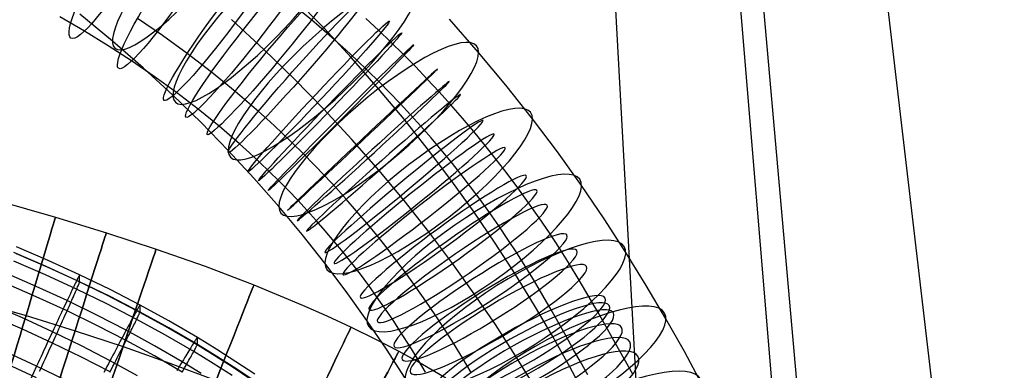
# Model space of a CAD drawing. Extents: x -1634 to -184, y -278 to 263.
# Tile 241 of 242: x -294 to -198, y 158 to 193. Entities that reach past the tile are written whole.
import ezdxf

# ---------------------------------------------------------------- set-up
doc = ezdxf.new("R2010")
doc.units = 0
doc.layers.add('PREDEFINITO', color=7, linetype='CONTINUOUS')

msp = doc.modelspace()

# ---------------------------------------------------------------- linework, layer by layer
at = {"layer": 'PREDEFINITO'}
for p, q in [((-224.95, 229.6, 5.078), (-214.599, 112.857, 515.816)), ((-237.397, 216.756, 5.078), (-230.854, 96.961, 512.392)), ((-212.386, 216.756, 5.078), (-198.344, 97.108, 511.767)), ((-224.833, 203.905, 5.078), (-214.599, 81.211, 508.344)), ((-265.68, 192.496, 683.562), (-267.971, 194.358, 683.325)), ((-264.48, 191.725, 711.825), (-267.36, 194.671, 712.81)), ((-287.732, 191.413, 685.241), (-290.121, 192.808, 684.781)), ((-285.015, 190.438, 724.585), (-288.187, 193.045, 725.456)), ((-280.139, 190.974, 699.936), (-282.577, 192.648, 699.558)), ((-270.307, 189.634, 737.485), (-273.457, 192.526, 738.451)), ((-263.443, 190.57, 683.746), (-265.68, 192.496, 683.562)), ((-259.163, 191.493, 697.553), (-260.381, 192.621, 697.489)), ((-249.433, 189.335, 724.195), (-252.269, 192.56, 725.273)), ((-285.417, 189.988, 685.662), (-287.732, 191.413, 685.241)), ((-261.772, 188.802, 710.849), (-264.48, 191.725, 711.825)), ((-257.951, 190.337, 697.602), (-259.163, 191.493, 697.553)), ((-282.035, 187.847, 723.719), (-285.015, 190.438, 724.585)), ((-277.737, 189.232, 700.271), (-280.139, 190.974, 699.936)), ((-262.346, 189.584, 683.817), (-263.443, 190.57, 683.746)), ((-283.145, 188.512, 686.046), (-285.417, 189.988, 685.662)), ((-267.345, 186.762, 736.525), (-270.307, 189.634, 737.485)), ((-261.263, 188.581, 683.874), (-262.346, 189.584, 683.817)), ((-256.757, 189.162, 697.634), (-257.951, 190.337, 697.602)), ((-280.942, 187, 686.388), (-283.145, 188.512, 686.046)), ((-275.389, 187.43, 700.558), (-277.737, 189.232, 700.271)), ((-259.145, 185.814, 709.85), (-261.772, 188.802, 710.849)), ((-260.188, 187.554, 683.918), (-261.263, 188.581, 683.874)), ((-255.578, 187.968, 697.649), (-256.757, 189.162, 697.634)), ((-246.769, 186.142, 723.128), (-249.433, 189.335, 724.195)), ((-279.132, 185.181, 722.829), (-282.035, 187.847, 723.719)), ((-259.129, 186.513, 683.946), (-260.188, 187.554, 683.918)), ((-254.417, 186.755, 697.647), (-255.578, 187.968, 697.649)), ((-278.786, 185.437, 686.688), (-280.942, 187, 686.388)), ((-273.085, 185.558, 700.796), (-275.389, 187.43, 700.558)), ((-264.465, 183.815, 735.541), (-267.345, 186.762, 736.525)), ((-253.258, 185.507, 697.627), (-254.417, 186.755, 697.647)), ((-256.676, 182.854, 708.861), (-259.145, 185.814, 709.85)), ((-258.086, 185.456, 683.959), (-259.129, 186.513, 683.946)), ((-244.191, 182.889, 722.041), (-246.769, 186.142, 723.128)), ((-276.404, 182.537, 721.945), (-279.132, 185.181, 722.829)), ((-276.692, 183.83, 686.945), (-278.786, 185.437, 686.688)), ((-270.83, 183.616, 700.982), (-273.085, 185.558, 700.796)), ((-257.06, 184.384, 683.958), (-258.086, 185.456, 683.959)), ((-252.117, 184.24, 697.589), (-253.258, 185.507, 697.627)), ((-274.65, 182.17, 687.155), (-276.692, 183.83, 686.945)), ((-261.757, 180.892, 734.564), (-264.465, 183.815, 735.541)), ((-256.035, 183.281, 683.94), (-257.06, 184.384, 683.958)), ((-250.997, 182.957, 697.533), (-252.117, 184.24, 697.589)), ((-269.721, 182.619, 701.054), (-270.83, 183.616, 700.982)), ((-254.284, 179.836, 707.853), (-256.676, 182.854, 708.861)), ((-255.028, 182.163, 683.906), (-256.035, 183.281, 683.94)), ((-249.897, 181.658, 697.459), (-250.997, 182.957, 697.533)), ((-241.77, 179.672, 720.967), (-244.191, 182.889, 722.041)), ((-273.753, 179.825, 721.039), (-276.404, 182.537, 721.945)), ((-272.661, 180.458, 687.319), (-274.65, 182.17, 687.155)), ((-268.626, 181.605, 701.112), (-269.721, 182.619, 701.054)), ((-254.04, 181.031, 683.857), (-255.028, 182.163, 683.906)), ((-267.537, 180.565, 701.156), (-268.626, 181.605, 701.112)), ((-259.129, 177.904, 733.566), (-261.757, 180.892, 734.564)), ((-253.07, 179.885, 683.792), (-254.04, 181.031, 683.857)), ((-248.792, 180.311, 697.364), (-249.897, 181.658, 697.459)), ((-271.687, 179.582, 687.382), (-272.661, 180.458, 687.319)), ((-266.463, 179.509, 701.184), (-267.537, 180.565, 701.156)), ((-252.095, 178.697, 683.708), (-253.07, 179.885, 683.792)), ((-247.71, 178.95, 697.25), (-248.792, 180.311, 697.364)), ((-271.26, 177.134, 720.14), (-273.753, 179.825, 721.039)), ((-270.727, 178.692, 687.433), (-271.687, 179.582, 687.382)), ((-265.404, 178.436, 701.198), (-266.463, 179.509, 701.184)), ((-252.036, 176.85, 706.855), (-254.284, 179.836, 707.853)), ((-246.651, 177.575, 697.117), (-247.71, 178.95, 697.25)), ((-239.431, 176.406, 719.876), (-241.77, 179.672, 720.967)), ((-269.773, 177.782, 687.471), (-270.727, 178.692, 687.433)), ((-264.361, 177.347, 701.196), (-265.404, 178.436, 701.198)), ((-251.14, 177.496, 683.607), (-252.095, 178.697, 683.708)), ((-268.841, 174.382, 719.221), (-271.26, 177.134, 720.14)), ((-268.835, 176.86, 687.497), (-269.773, 177.782, 687.471)), ((-263.319, 176.224, 701.178), (-264.361, 177.347, 701.196)), ((-256.659, 174.943, 732.576), (-259.129, 177.904, 733.566)), ((-250.205, 176.282, 683.49), (-251.14, 177.496, 683.607)), ((-245.614, 176.186, 696.965), (-246.651, 177.575, 697.117)), ((-300.428, 176.131, 299.36), (-290.541, 173.353, 299.359)), ((-267.912, 175.924, 687.508), (-268.835, 176.86, 687.497)), ((-262.293, 175.085, 701.144), (-263.319, 176.224, 701.178)), ((-249.862, 173.814, 705.841), (-252.036, 176.85, 706.855)), ((-249.29, 175.055, 683.356), (-250.205, 176.282, 683.49)), ((-244.569, 174.74, 696.79), (-245.614, 176.186, 696.965)), ((-237.236, 173.183, 718.799), (-239.431, 176.406, 719.876)), ((-267.003, 174.975, 687.507), (-267.912, 175.924, 687.508)), ((-266.566, 171.655, 718.309), (-268.841, 174.382, 719.221)), ((-266.096, 173.998, 687.491), (-267.003, 174.975, 687.507)), ((-261.285, 173.931, 701.094), (-262.293, 175.085, 701.144)), ((-254.268, 171.925, 731.568), (-256.659, 174.943, 732.576)), ((-248.365, 173.777, 683.201), (-249.29, 175.055, 683.356)), ((-243.548, 173.281, 696.594), (-244.569, 174.74, 696.79)), ((-290.541, 173.353, 299.359), (-285.604, 171.826, 299.359)), ((-265.204, 173.008, 687.462), (-266.096, 173.998, 687.491)), ((-260.295, 172.762, 701.027), (-261.285, 173.931, 701.094)), ((-247.819, 170.814, 704.839), (-249.862, 173.814, 705.841)), ((-247.462, 172.486, 683.028), (-248.365, 173.777, 683.201)), ((-242.553, 171.812, 696.38), (-243.548, 173.281, 696.594)), ((-264.328, 172.005, 687.418), (-265.204, 173.008, 687.462)), ((-259.3, 171.549, 700.941), (-260.295, 172.762, 701.027)), ((-246.58, 171.184, 682.838), (-247.462, 172.486, 683.028)), ((-235.12, 169.921, 717.709), (-237.236, 173.183, 718.799)), ((-285.604, 171.826, 299.359), (-280.764, 170.233, 299.359)), ((-264.361, 168.873, 717.38), (-266.566, 171.655, 718.309)), ((-263.468, 170.989, 687.36), (-264.328, 172.005, 687.418)), ((-258.324, 170.321, 700.838), (-259.3, 171.549, 700.941)), ((-252.02, 168.939, 730.57), (-254.268, 171.925, 731.568)), ((-241.582, 170.331, 696.146), (-242.553, 171.812, 696.38)), ((-291.246, 169.13, 430.253), (-294.326, 170.465, 430.223)), ((-262.603, 169.934, 687.285), (-263.468, 170.989, 687.36)), ((-257.367, 169.079, 700.719), (-258.324, 170.321, 700.838)), ((-245.846, 167.771, 703.823), (-247.819, 170.814, 704.839)), ((-245.719, 169.87, 682.631), (-246.58, 171.184, 682.838)), ((-240.599, 168.782, 695.884), (-241.582, 170.331, 696.146)), ((-291.526, 168.569, 433.948), (-294.592, 169.898, 433.918)), ((-291.246, 168.453, 400.261), (-294.326, 169.787, 400.231)), ((-280.764, 170.233, 299.359), (-276.017, 168.563, 299.359)), ((-261.754, 168.867, 687.196), (-262.603, 169.934, 687.285)), ((-244.845, 168.493, 682.398), (-245.719, 169.87, 682.631)), ((-233.135, 166.707, 716.636), (-235.12, 169.921, 717.709)), ((-291.526, 167.726, 396.595), (-294.592, 169.055, 396.565)), ((-288.491, 167.177, 433.979), (-291.526, 168.569, 433.948)), ((-288.198, 167.731, 430.285), (-291.246, 169.13, 430.253)), ((-288.198, 167.054, 400.292), (-291.246, 168.453, 400.261)), ((-276.017, 168.563, 299.359), (-271.267, 166.759, 299.36)), ((-262.286, 166.116, 716.459), (-264.361, 168.873, 717.38)), ((-260.922, 167.787, 687.092), (-261.754, 168.867, 687.196)), ((-256.43, 167.824, 700.582), (-257.367, 169.079, 700.719)), ((-249.846, 165.903, 729.556), (-252.02, 168.939, 730.57)), ((-243.995, 167.108, 682.148), (-244.845, 168.493, 682.398)), ((-239.644, 167.225, 695.603), (-240.599, 168.782, 695.884)), ((-292.412, 166.604, 437.383), (-295.436, 167.915, 437.353)), ((-288.491, 166.333, 396.627), (-291.526, 167.726, 396.595)), ((-288.353, 167.456, 432.989), (-288.394, 167.374, 433.318)), ((-288.316, 167.527, 432.657), (-288.353, 167.456, 432.989)), ((-288.285, 167.587, 432.323), (-288.316, 167.527, 432.657)), ((-288.258, 167.638, 431.986), (-288.285, 167.587, 432.323)), ((-288.237, 167.677, 431.648), (-288.258, 167.638, 431.986)), ((-288.219, 167.707, 431.308), (-288.237, 167.677, 431.648)), ((-288.207, 167.726, 430.967), (-288.219, 167.707, 431.308)), ((-288.2, 167.734, 430.626), (-288.207, 167.726, 430.967)), ((-288.198, 167.731, 430.285), (-288.2, 167.734, 430.626)), ((-285.247, 166.297, 430.317), (-288.198, 167.731, 430.285)), ((-288.198, 167.054, 400.292), (-288.198, 167.731, 430.285)), ((-260.106, 166.693, 686.972), (-260.922, 167.787, 687.092)), ((-255.484, 166.514, 700.422), (-256.43, 167.824, 700.582)), ((-243.991, 164.77, 702.82), (-245.846, 167.771, 703.823)), ((-292.412, 165.607, 393.252), (-295.436, 166.918, 393.222)), ((-289.423, 165.232, 437.414), (-292.412, 166.604, 437.383)), ((-288.806, 166.527, 435.509), (-288.883, 166.368, 435.801)), ((-288.734, 166.677, 435.211), (-288.806, 166.527, 435.509)), ((-288.666, 166.817, 434.907), (-288.734, 166.677, 435.211)), ((-288.603, 166.948, 434.598), (-288.666, 166.817, 434.907)), ((-288.544, 167.07, 434.284), (-288.603, 166.948, 434.598)), ((-288.489, 167.181, 433.966), (-288.544, 167.07, 434.284)), ((-285.555, 165.749, 434.011), (-288.491, 167.177, 433.979)), ((-288.439, 167.283, 433.644), (-288.489, 167.181, 433.966)), ((-288.394, 167.374, 433.318), (-288.439, 167.283, 433.644)), ((-288.439, 166.454, 396.956), (-288.394, 166.56, 397.278)), ((-288.394, 166.56, 397.278), (-288.353, 166.656, 397.603)), ((-288.353, 166.656, 397.603), (-288.316, 166.742, 397.931)), ((-288.316, 166.742, 397.931), (-288.285, 166.818, 398.263)), ((-288.285, 166.818, 398.263), (-288.258, 166.884, 398.597)), ((-288.258, 166.884, 398.597), (-288.237, 166.939, 398.933)), ((-288.237, 166.939, 398.933), (-288.219, 166.983, 399.271)), ((-288.219, 166.983, 399.271), (-288.207, 167.017, 399.611)), ((-288.207, 167.017, 399.611), (-288.2, 167.041, 399.951)), ((-288.2, 167.041, 399.951), (-288.198, 167.054, 400.292)), ((-285.247, 165.619, 400.325), (-288.198, 167.054, 400.292)), ((-271.267, 166.759, 299.36), (-266.537, 164.8, 299.36)), ((-259.281, 165.551, 686.833), (-260.106, 166.693, 686.972)), ((-254.559, 165.192, 700.245), (-255.484, 166.514, 700.422)), ((-242.367, 164.321, 681.598), (-243.995, 167.108, 682.148)), ((-237.813, 164.092, 694.985), (-239.644, 167.225, 695.603)), ((-231.222, 163.463, 715.553), (-233.135, 166.707, 716.636)), ((-302.97, 166.46, 309.36), (-293.411, 163.774, 309.359)), ((-302.97, 166.459, 289.36), (-293.412, 163.774, 289.359)), ((-289.423, 164.235, 393.283), (-292.412, 165.607, 393.252)), ((-289.228, 165.644, 436.905), (-289.323, 165.442, 437.163)), ((-289.136, 165.837, 436.64), (-289.228, 165.644, 436.905)), ((-289.047, 166.023, 436.367), (-289.136, 165.837, 436.64)), ((-288.963, 166.2, 436.087), (-289.047, 166.023, 436.367)), ((-288.883, 166.368, 435.801), (-288.963, 166.2, 436.087)), ((-288.883, 165.443, 394.843), (-288.806, 165.615, 395.128)), ((-288.806, 165.615, 395.128), (-288.734, 165.778, 395.419)), ((-288.734, 165.778, 395.419), (-288.666, 165.932, 395.716)), ((-288.666, 165.932, 395.716), (-288.603, 166.077, 396.019)), ((-288.603, 166.077, 396.019), (-288.544, 166.212, 396.326)), ((-288.544, 166.212, 396.326), (-288.489, 166.338, 396.639)), ((-285.555, 164.906, 396.659), (-288.491, 166.333, 396.627)), ((-288.489, 166.338, 396.639), (-288.439, 166.454, 396.956)), ((-282.658, 164.255, 434.045), (-285.555, 165.749, 434.011)), ((-282.334, 164.795, 430.351), (-285.247, 166.297, 430.317)), ((-282.334, 164.117, 400.359), (-285.247, 165.619, 400.325)), ((-260.277, 163.31, 715.521), (-262.286, 166.116, 716.459)), ((-258.473, 164.396, 686.679), (-259.281, 165.551, 686.833)), ((-247.803, 162.903, 728.554), (-249.846, 165.903, 729.556)), ((-293.762, 163.546, 439.679), (-296.721, 164.829, 439.65)), ((-289.631, 164.789, 437.89), (-289.741, 164.557, 438.115)), ((-289.525, 165.014, 437.656), (-289.631, 164.789, 437.89)), ((-289.423, 165.232, 437.414), (-289.525, 165.014, 437.656)), ((-289.323, 165.442, 437.163), (-289.423, 165.232, 437.414)), ((-286.533, 163.826, 437.446), (-289.423, 165.232, 437.414)), ((-289.323, 164.456, 393.524), (-289.228, 164.67, 393.773)), ((-289.228, 164.67, 393.773), (-289.136, 164.875, 394.029)), ((-289.136, 164.875, 394.029), (-289.047, 165.073, 394.293)), ((-289.047, 165.073, 394.293), (-288.963, 165.262, 394.565)), ((-288.963, 165.262, 394.565), (-288.883, 165.443, 394.843)), ((-282.658, 163.411, 396.693), (-285.555, 164.906, 396.659)), ((-282.465, 164.596, 432.724), (-282.505, 164.527, 433.056)), ((-282.43, 164.655, 432.389), (-282.465, 164.596, 432.724)), ((-282.401, 164.704, 432.052), (-282.43, 164.655, 432.389)), ((-282.377, 164.743, 431.714), (-282.401, 164.704, 432.052)), ((-282.358, 164.771, 431.374), (-282.377, 164.743, 431.714)), ((-282.345, 164.789, 431.034), (-282.358, 164.771, 431.374)), ((-282.337, 164.797, 430.692), (-282.345, 164.789, 431.034)), ((-282.334, 164.795, 430.351), (-282.337, 164.797, 430.692)), ((-279.525, 163.257, 430.386), (-282.334, 164.795, 430.351)), ((-282.334, 164.117, 400.359), (-282.334, 164.795, 430.351)), ((-266.537, 164.8, 299.36), (-264.179, 163.752, 299.36)), ((-253.654, 163.856, 700.05), (-254.559, 165.192, 700.245)), ((-242.201, 161.733, 701.806), (-243.991, 164.77, 702.82)), ((-293.762, 162.449, 391.096), (-296.721, 163.732, 391.067)), ((-293.412, 163.774, 289.359), (-288.645, 162.3, 289.359)), ((-293.411, 163.774, 309.359), (-288.645, 162.3, 309.359)), ((-290.086, 163.82, 438.737), (-290.207, 163.562, 438.925)), ((-289.968, 164.072, 438.539), (-290.086, 163.82, 438.737)), ((-289.853, 164.318, 438.332), (-289.968, 164.072, 438.539)), ((-289.741, 164.557, 438.115), (-289.853, 164.318, 438.332)), ((-289.741, 163.529, 392.613), (-289.631, 163.772, 392.827)), ((-289.631, 163.772, 392.827), (-289.525, 164.007, 393.051)), ((-289.525, 164.007, 393.051), (-289.423, 164.235, 393.283)), ((-289.423, 164.235, 393.283), (-289.323, 164.456, 393.524)), ((-286.533, 162.829, 393.315), (-289.423, 164.235, 393.283)), ((-283.683, 162.356, 437.479), (-286.533, 163.826, 437.446)), ((-283.005, 163.62, 435.574), (-283.089, 163.465, 435.867)), ((-282.925, 163.767, 435.276), (-283.005, 163.62, 435.574)), ((-282.851, 163.904, 434.973), (-282.925, 163.767, 435.276)), ((-282.781, 164.032, 434.664), (-282.851, 163.904, 434.973)), ((-282.715, 164.15, 434.35), (-282.781, 164.032, 434.664)), ((-282.655, 164.259, 434.032), (-282.715, 164.15, 434.35)), ((-279.865, 162.726, 434.08), (-282.658, 164.255, 434.045)), ((-282.6, 164.358, 433.71), (-282.655, 164.259, 434.032)), ((-282.55, 164.447, 433.385), (-282.6, 164.358, 433.71)), ((-282.6, 163.53, 397.022), (-282.55, 163.633, 397.344)), ((-282.505, 164.527, 433.056), (-282.55, 164.447, 433.385)), ((-282.55, 163.633, 397.344), (-282.505, 163.728, 397.669)), ((-282.505, 163.728, 397.669), (-282.465, 163.812, 397.997)), ((-282.465, 163.812, 397.997), (-282.43, 163.886, 398.329)), ((-282.43, 163.886, 398.329), (-282.401, 163.95, 398.663)), ((-282.401, 163.95, 398.663), (-282.377, 164.004, 398.999)), ((-282.377, 164.004, 398.999), (-282.358, 164.048, 399.337)), ((-282.358, 164.048, 399.337), (-282.345, 164.081, 399.677)), ((-282.345, 164.081, 399.677), (-282.337, 164.104, 400.017)), ((-282.337, 164.104, 400.017), (-282.334, 164.117, 400.359)), ((-279.525, 162.58, 400.393), (-282.334, 164.117, 400.359)), ((-264.179, 163.752, 299.36), (-261.828, 162.654, 299.36)), ((-257.682, 163.228, 686.508), (-258.473, 164.396, 686.679)), ((-252.771, 162.51, 699.838), (-253.654, 163.856, 700.05)), ((-241.998, 163.667, 681.458), (-242.367, 164.321, 681.598)), ((-240.934, 161.782, 681.008), (-241.998, 163.667, 681.458)), ((-237.383, 163.329, 694.822), (-237.813, 164.092, 694.985)), ((-290.841, 162.204, 439.71), (-293.762, 163.546, 439.679)), ((-290.584, 162.755, 439.43), (-290.714, 162.476, 439.578)), ((-290.456, 163.029, 439.272), (-290.584, 162.755, 439.43)), ((-290.33, 163.298, 439.103), (-290.456, 163.029, 439.272)), ((-290.207, 163.562, 438.925), (-290.33, 163.298, 439.103)), ((-290.207, 162.499, 391.849), (-290.086, 162.765, 392.025)), ((-290.086, 162.765, 392.025), (-289.968, 163.026, 392.212)), ((-289.968, 163.026, 392.212), (-289.853, 163.281, 392.408)), ((-289.853, 163.281, 392.408), (-289.741, 163.529, 392.613)), ((-283.683, 161.359, 393.348), (-286.533, 162.829, 393.315)), ((-283.469, 162.758, 436.97), (-283.574, 162.561, 437.228)), ((-283.367, 162.947, 436.705), (-283.469, 162.758, 436.97)), ((-283.27, 163.128, 436.432), (-283.367, 162.947, 436.705)), ((-283.177, 163.301, 436.153), (-283.27, 163.128, 436.432)), ((-283.089, 163.465, 435.867), (-283.177, 163.301, 436.153)), ((-283.089, 162.54, 394.908), (-283.005, 162.709, 395.193)), ((-283.005, 162.709, 395.193), (-282.925, 162.868, 395.485)), ((-282.925, 162.868, 395.485), (-282.851, 163.019, 395.782)), ((-282.851, 163.019, 395.782), (-282.781, 163.161, 396.084)), ((-282.781, 163.161, 396.084), (-282.715, 163.293, 396.392)), ((-282.715, 163.293, 396.392), (-282.655, 163.416, 396.705)), ((-279.865, 161.883, 396.727), (-282.658, 163.411, 396.693)), ((-282.655, 163.416, 396.705), (-282.6, 163.53, 397.022)), ((-277.115, 161.127, 434.116), (-279.865, 162.726, 434.08)), ((-276.76, 161.649, 430.422), (-279.525, 163.257, 430.386)), ((-258.385, 160.533, 714.594), (-260.277, 163.31, 715.521)), ((-256.908, 162.048, 686.322), (-257.682, 163.228, 686.508)), ((-245.83, 159.861, 727.538), (-247.803, 162.903, 728.554)), ((-236.113, 161.079, 694.284), (-237.383, 163.329, 694.822)), ((-229.429, 160.275, 714.489), (-231.222, 163.463, 715.553)), ((-290.841, 161.107, 391.126), (-293.762, 162.449, 391.096)), ((-290.98, 161.905, 439.841), (-291.115, 161.613, 439.957)), ((-290.846, 162.193, 439.715), (-290.98, 161.905, 439.841)), ((-290.714, 162.476, 439.578), (-290.846, 162.193, 439.715)), ((-288.021, 160.831, 439.741), (-290.841, 162.204, 439.71)), ((-290.584, 161.67, 391.381), (-290.456, 161.951, 391.526)), ((-290.456, 161.951, 391.526), (-290.33, 162.228, 391.683)), ((-290.33, 162.228, 391.683), (-290.207, 162.499, 391.849)), ((-288.645, 162.3, 289.359), (-283.981, 160.764, 289.359)), ((-288.645, 162.3, 309.359), (-283.981, 160.764, 309.359)), ((-283.913, 161.924, 437.955), (-284.034, 161.697, 438.18)), ((-283.797, 162.143, 437.721), (-283.913, 161.924, 437.955)), ((-283.683, 162.356, 437.479), (-283.797, 162.143, 437.721)), ((-283.574, 162.561, 437.228), (-283.683, 162.356, 437.479)), ((-280.94, 160.854, 437.513), (-283.683, 162.356, 437.479)), ((-283.574, 161.575, 393.589), (-283.469, 161.784, 393.838)), ((-283.469, 161.784, 393.838), (-283.367, 161.985, 394.094)), ((-283.367, 161.985, 394.094), (-283.27, 162.178, 394.359)), ((-283.27, 162.178, 394.359), (-283.177, 162.363, 394.63)), ((-283.177, 162.363, 394.63), (-283.089, 162.54, 394.908)), ((-277.115, 160.284, 396.763), (-279.865, 161.883, 396.727)), ((-276.76, 160.972, 400.43), (-279.525, 162.58, 400.393)), ((-261.828, 162.654, 299.36), (-259.5, 161.509, 299.36)), ((-256.121, 160.807, 686.112), (-256.908, 162.048, 686.322)), ((-251.875, 161.097, 699.599), (-252.771, 162.51, 699.838)), ((-240.519, 158.743, 700.808), (-242.201, 161.733, 701.806)), ((-240.228, 160.532, 680.669), (-240.934, 161.782, 681.008)), ((-291.39, 161.021, 440.154), (-291.53, 160.72, 440.236)), ((-291.252, 161.319, 440.061), (-291.39, 161.021, 440.154)), ((-291.115, 161.613, 439.957), (-291.252, 161.319, 440.061)), ((-291.115, 160.506, 390.906), (-290.98, 160.802, 391.008)), ((-290.98, 160.802, 391.008), (-290.846, 161.095, 391.122)), ((-290.846, 161.095, 391.122), (-290.714, 161.385, 391.246)), ((-288.021, 159.734, 391.157), (-290.841, 161.107, 391.126)), ((-290.714, 161.385, 391.246), (-290.584, 161.67, 391.381)), ((-285.245, 159.398, 439.773), (-288.021, 160.831, 439.741)), ((-284.414, 160.977, 438.801), (-284.547, 160.725, 438.989)), ((-284.284, 161.223, 438.603), (-284.414, 160.977, 438.801)), ((-284.157, 161.463, 438.396), (-284.284, 161.223, 438.603)), ((-284.034, 161.697, 438.18), (-284.157, 161.463, 438.396)), ((-284.034, 160.669, 392.677), (-283.913, 160.906, 392.892)), ((-283.981, 160.764, 289.359), (-279.444, 159.168, 289.36)), ((-283.981, 160.764, 309.359), (-279.444, 159.168, 309.36)), ((-283.913, 160.906, 392.892), (-283.797, 161.136, 393.116)), ((-283.797, 161.136, 393.116), (-283.683, 161.359, 393.348)), ((-283.683, 161.359, 393.348), (-283.574, 161.575, 393.589)), ((-280.94, 159.857, 393.382), (-283.683, 161.359, 393.348)), ((-278.243, 159.284, 437.548), (-280.94, 160.854, 437.513)), ((-277.327, 160.787, 435.043), (-277.409, 160.654, 435.347)), ((-277.25, 160.911, 434.734), (-277.327, 160.787, 435.043)), ((-277.179, 161.026, 434.421), (-277.25, 160.911, 434.734)), ((-277.113, 161.131, 434.103), (-277.179, 161.026, 434.421)), ((-275.24, 159.978, 434.142), (-277.115, 161.127, 434.116)), ((-277.052, 161.227, 433.781), (-277.113, 161.131, 434.103)), ((-276.997, 161.314, 433.455), (-277.052, 161.227, 433.781)), ((-276.947, 161.391, 433.126), (-276.997, 161.314, 433.455)), ((-276.904, 161.458, 432.794), (-276.947, 161.391, 433.126)), ((-276.866, 161.515, 432.46), (-276.904, 161.458, 432.794)), ((-276.904, 160.674, 398.068), (-276.866, 160.746, 398.4)), ((-276.833, 161.562, 432.123), (-276.866, 161.515, 432.46)), ((-276.866, 160.746, 398.4), (-276.833, 160.808, 398.734)), ((-276.807, 161.6, 431.785), (-276.833, 161.562, 432.123)), ((-276.833, 160.808, 398.734), (-276.807, 160.861, 399.07)), ((-276.786, 161.627, 431.445), (-276.807, 161.6, 431.785)), ((-276.807, 160.861, 399.07), (-276.786, 160.904, 399.408)), ((-276.772, 161.645, 431.105), (-276.786, 161.627, 431.445)), ((-276.786, 160.904, 399.408), (-276.772, 160.937, 399.748)), ((-276.763, 161.652, 430.763), (-276.772, 161.645, 431.105)), ((-276.772, 160.937, 399.748), (-276.763, 160.959, 400.088)), ((-276.76, 161.649, 430.422), (-276.763, 161.652, 430.763)), ((-276.763, 160.959, 400.088), (-276.76, 160.972, 400.43)), ((-274.873, 160.493, 430.448), (-276.76, 161.649, 430.422)), ((-276.76, 160.972, 400.43), (-276.76, 161.649, 430.422)), ((-274.873, 159.816, 400.456), (-276.76, 160.972, 400.43)), ((-259.5, 161.509, 299.36), (-257.184, 160.307, 299.36)), ((-255.351, 159.553, 685.886), (-256.121, 160.807, 686.112)), ((-250.999, 159.67, 699.341), (-251.875, 161.097, 699.599)), ((-235.271, 159.588, 693.88), (-236.113, 161.079, 694.284)), ((-292.381, 158.877, 440.487), (-295.228, 160.186, 440.458)), ((-291.953, 159.805, 440.414), (-292.095, 159.496, 440.45)), ((-291.811, 160.111, 440.366), (-291.953, 159.805, 440.414)), ((-291.67, 160.417, 440.307), (-291.811, 160.111, 440.366)), ((-291.53, 160.72, 440.236), (-291.67, 160.417, 440.307)), ((-291.53, 159.601, 390.667), (-291.39, 159.905, 390.736)), ((-291.39, 159.905, 390.736), (-291.252, 160.207, 390.815)), ((-291.252, 160.207, 390.815), (-291.115, 160.506, 390.906)), ((-284.962, 159.937, 439.494), (-285.106, 159.664, 439.641)), ((-284.822, 160.205, 439.336), (-284.962, 159.937, 439.494)), ((-284.683, 160.468, 439.167), (-284.822, 160.205, 439.336)), ((-284.547, 160.725, 438.989), (-284.683, 160.468, 439.167)), ((-284.547, 159.662, 391.913), (-284.414, 159.922, 392.089)), ((-284.414, 159.922, 392.089), (-284.284, 160.177, 392.276)), ((-284.284, 160.177, 392.276), (-284.157, 160.426, 392.472)), ((-284.157, 160.426, 392.472), (-284.034, 160.669, 392.677)), ((-278.243, 158.288, 393.417), (-280.94, 159.857, 393.382)), ((-277.895, 159.859, 436.775), (-278.007, 159.675, 437.04)), ((-277.788, 160.034, 436.502), (-277.895, 159.859, 436.775)), ((-277.686, 160.202, 436.223), (-277.788, 160.034, 436.502)), ((-277.589, 160.361, 435.937), (-277.686, 160.202, 436.223)), ((-277.497, 160.512, 435.645), (-277.589, 160.361, 435.937)), ((-277.409, 160.654, 435.347), (-277.497, 160.512, 435.645)), ((-277.409, 159.755, 395.555), (-277.327, 159.902, 395.852)), ((-277.327, 159.902, 395.852), (-277.25, 160.04, 396.155)), ((-277.25, 160.04, 396.155), (-277.179, 160.169, 396.463)), ((-277.179, 160.169, 396.463), (-277.113, 160.288, 396.776)), ((-275.24, 159.135, 396.789), (-277.115, 160.284, 396.763)), ((-277.113, 160.288, 396.776), (-277.052, 160.399, 397.093)), ((-277.052, 160.399, 397.093), (-276.997, 160.5, 397.414)), ((-276.997, 160.5, 397.414), (-276.947, 160.592, 397.74)), ((-276.947, 160.592, 397.74), (-276.904, 160.674, 398.068)), ((-273.388, 158.794, 434.168), (-275.24, 159.978, 434.142)), ((-273.01, 159.302, 430.475), (-274.873, 160.493, 430.448)), ((-273.01, 158.625, 400.483), (-274.873, 159.816, 400.456)), ((-256.556, 157.712, 713.651), (-258.385, 160.533, 714.594)), ((-257.184, 160.307, 299.36), (-254.894, 159.05, 299.36)), ((-243.976, 156.86, 726.536), (-245.83, 159.861, 727.538)), ((-239.526, 159.289, 680.301), (-240.228, 160.532, 680.669)), ((-227.703, 157.065, 713.417), (-229.429, 160.275, 714.489)), ((-292.381, 157.748, 390.5), (-295.228, 159.057, 390.47)), ((-292.381, 158.877, 440.487), (-294.472, 154.337, 440.59)), ((-292.238, 159.187, 440.474), (-292.381, 158.877, 440.487)), ((-289.637, 157.541, 440.517), (-292.381, 158.877, 440.487)), ((-292.095, 159.496, 440.45), (-292.238, 159.187, 440.474)), ((-291.953, 158.678, 390.531), (-291.811, 158.987, 390.565)), ((-291.811, 158.987, 390.565), (-291.67, 159.295, 390.61)), ((-291.67, 159.295, 390.61), (-291.53, 159.601, 390.667)), ((-285.245, 158.301, 391.19), (-288.021, 159.734, 391.157)), ((-285.398, 159.106, 439.904), (-285.547, 158.822, 440.02)), ((-285.251, 159.387, 439.778), (-285.398, 159.106, 439.904)), ((-285.106, 159.664, 439.641), (-285.251, 159.387, 439.778)), ((-282.578, 157.937, 439.806), (-285.245, 159.398, 439.773)), ((-285.106, 158.573, 391.309), (-284.962, 158.852, 391.445)), ((-284.962, 158.852, 391.445), (-284.822, 159.127, 391.59)), ((-284.822, 159.127, 391.59), (-284.683, 159.397, 391.746)), ((-284.683, 159.397, 391.746), (-284.547, 159.662, 391.913)), ((-279.444, 159.168, 289.36), (-274.948, 157.461, 289.36)), ((-279.444, 159.168, 309.36), (-274.948, 157.461, 309.36)), ((-278.495, 158.865, 438.024), (-278.627, 158.644, 438.249)), ((-278.367, 159.078, 437.79), (-278.495, 158.865, 438.024)), ((-278.243, 159.284, 437.548), (-278.367, 159.078, 437.79)), ((-278.122, 159.483, 437.298), (-278.243, 159.284, 437.548)), ((-276.404, 158.157, 437.574), (-278.243, 159.284, 437.548)), ((-278.007, 159.675, 437.04), (-278.122, 159.483, 437.298)), ((-278.007, 158.701, 393.907), (-277.895, 158.896, 394.164)), ((-277.895, 158.896, 394.164), (-277.788, 159.084, 394.428)), ((-277.788, 159.084, 394.428), (-277.686, 159.264, 394.7)), ((-277.686, 159.264, 394.7), (-277.589, 159.436, 394.978)), ((-277.589, 159.436, 394.978), (-277.497, 159.6, 395.264)), ((-277.497, 159.6, 395.264), (-277.409, 159.755, 395.555)), ((-273.388, 157.95, 396.816), (-275.24, 159.135, 396.789)), ((-271.17, 158.075, 430.503), (-273.01, 159.302, 430.475)), ((-254.601, 158.289, 685.644), (-255.351, 159.553, 685.886)), ((-254.894, 159.05, 299.36), (-252.621, 157.73, 299.36)), ((-250.152, 158.243, 699.068), (-250.999, 159.67, 699.341)), ((-238.808, 158.017, 679.891), (-239.526, 159.289, 680.301)), ((-234.432, 158.103, 693.441), (-235.271, 159.588, 693.88)), ((-292.095, 158.369, 390.509), (-291.953, 158.678, 390.531)), ((-285.698, 158.533, 440.124), (-285.85, 158.242, 440.217)), ((-285.547, 158.822, 440.02), (-285.698, 158.533, 440.124)), ((-285.251, 158.29, 391.185), (-285.106, 158.573, 391.309)), ((-278.627, 158.644, 438.249), (-278.763, 158.418, 438.465)), ((-278.243, 158.288, 393.417), (-278.122, 158.498, 393.658)), ((-278.122, 158.498, 393.658), (-278.007, 158.701, 393.907)), ((-271.56, 157.574, 434.196), (-273.388, 158.794, 434.168)), ((-271.17, 157.397, 400.51), (-273.01, 158.625, 400.483)), ((-238.895, 155.723, 699.8), (-240.519, 158.743, 700.808))]:
    msp.add_line(p, q, dxfattribs=at)
at = {"layer": 'PREDEFINITO', "extrusion": (0.746397, -0.631219, -0.210844)}
msp.add_circle((-26.503, 639.498, -485.716), 12.5, dxfattribs=at)
at = {"layer": 'PREDEFINITO', "extrusion": (0.846859, -0.507597, 0.158666)}
msp.add_circle((24.984, 736.21, -232.105), 10, dxfattribs=at)
at = {"layer": 'PREDEFINITO', "extrusion": (0.824184, -0.550291, 0.133792)}
msp.add_circle((8.247, 730.328, -245.313), 10, dxfattribs=at)
at = {"layer": 'PREDEFINITO', "extrusion": (0.708799, -0.669057, -0.22353)}
msp.add_circle((-44.774, 633.623, -483.319), 12.5, dxfattribs=at)
at = {"layer": 'PREDEFINITO', "extrusion": (0.797117, -0.594698, 0.104591)}
msp.add_circle((-9.415, 722.885, -260.683), 10, dxfattribs=at)
at = {"layer": 'PREDEFINITO', "extrusion": (0.781788, -0.617245, 0.088405)}
msp.add_circle((-18.527, 718.541, -269.053), 10, dxfattribs=at)
at = {"layer": 'PREDEFINITO', "extrusion": (0.669898, -0.704184, -0.235291)}
msp.add_circle((-62.197, 628.465, -479.671), 12.5, dxfattribs=at)
at = {"layer": 'PREDEFINITO', "extrusion": (0.765179, -0.639871, 0.071183)}
msp.add_circle((-27.801, 713.765, -277.808), 10, dxfattribs=at)
at = {"layer": 'PREDEFINITO', "extrusion": (0.747283, -0.662389, 0.052999)}
msp.add_circle((-37.189, 708.563, -286.861), 10, dxfattribs=at)
at = {"layer": 'PREDEFINITO', "extrusion": (0.728139, -0.684587, 0.033966)}
msp.add_circle((-46.632, 702.956, -296.108), 10, dxfattribs=at)
at = {"layer": 'PREDEFINITO', "extrusion": (0.718038, -0.695587, 0.024094)}
msp.add_circle((-51.392, 699.987, -300.807), 10, dxfattribs=at)
at = {"layer": 'PREDEFINITO', "extrusion": (0.630342, -0.736301, -0.246026)}
msp.add_circle((-78.585, 624.075, -474.807), 12.5, dxfattribs=at)
at = {"layer": 'PREDEFINITO', "extrusion": (0.707659, -0.706414, 0.014068)}
msp.add_circle((-56.139, 696.932, -305.508), 10, dxfattribs=at)
at = {"layer": 'PREDEFINITO', "extrusion": (0.686087, -0.727492, -0.006396)}
msp.add_circle((-65.577, 690.577, -314.877), 10, dxfattribs=at)
at = {"layer": 'PREDEFINITO', "extrusion": (0.674765, -0.737838, -0.016942)}
msp.add_circle((-70.319, 687.243, -319.582), 10, dxfattribs=at)
at = {"layer": 'PREDEFINITO', "extrusion": (0.663219, -0.747917, -0.027565)}
msp.add_circle((-75.018, 683.848, -324.234), 10, dxfattribs=at)
at = {"layer": 'PREDEFINITO', "extrusion": (0.590833, -0.765213, -0.255666)}
msp.add_circle((-93.776, 620.469, -468.827), 12.5, dxfattribs=at)
at = {"layer": 'PREDEFINITO', "extrusion": (0.639559, -0.767183, -0.048936)}
msp.add_circle((-84.254, 676.909, -333.32), 10, dxfattribs=at)
at = {"layer": 'PREDEFINITO', "extrusion": (0.627197, -0.776554, -0.059897)}
msp.add_circle((-88.886, 673.298, -337.833), 10, dxfattribs=at)
at = {"layer": 'PREDEFINITO', "extrusion": (0.614712, -0.785565, -0.070831)}
msp.add_circle((-93.439, 669.664, -342.234), 10, dxfattribs=at)
at = {"layer": 'PREDEFINITO', "extrusion": (0.552038, -0.790859, -0.26419)}
msp.add_circle((-107.656, 617.62, -461.871), 12.5, dxfattribs=at)
at = {"layer": 'PREDEFINITO', "extrusion": (0.589471, -0.802472, -0.092535)}
msp.add_circle((-102.293, 662.362, -350.661), 10, dxfattribs=at)
at = {"layer": 'PREDEFINITO', "extrusion": (0.576367, -0.810597, -0.1036)}
msp.add_circle((-106.717, 658.599, -354.792), 10, dxfattribs=at)
at = {"layer": 'PREDEFINITO', "extrusion": (0.56325, -0.81831, -0.114536)}
msp.add_circle((-111.037, 654.855, -358.761), 10, dxfattribs=at)
at = {"layer": 'PREDEFINITO', "extrusion": (0.957927, -0.287012, -8.99026e-06)}
msp.add_circle((72.671, 299.357, -328.075), 10, dxfattribs=at)
at = {"layer": 'PREDEFINITO', "extrusion": (0.537095, -0.832494, -0.135949)}
msp.add_circle((-119.343, 647.462, -366.193), 10, dxfattribs=at)
at = {"layer": 'PREDEFINITO', "extrusion": (0.952639, -0.304105, 9.06566e-07)}
msp.add_circle((66.835, 299.36, -324.33), 10, dxfattribs=at)
at = {"layer": 'PREDEFINITO', "extrusion": (0.514623, -0.813262, -0.271602)}
msp.add_circle((-120.143, 615.476, -454.12), 12.5, dxfattribs=at)
at = {"layer": 'PREDEFINITO', "extrusion": (0.523623, -0.839201, -0.146837)}
msp.add_circle((-123.472, 643.674, -369.807), 10, dxfattribs=at)
at = {"layer": 'PREDEFINITO', "extrusion": (0.946837, -0.321712, 1.1164e-05)}
msp.add_circle((60.857, 299.363, -320.6), 10, dxfattribs=at)
at = {"layer": 'PREDEFINITO', "extrusion": (0.510466, -0.845313, -0.157704)}
msp.add_circle((-127.402, 639.867, -373.386), 10, dxfattribs=at)
at = {"layer": 'PREDEFINITO', "extrusion": (0.929795, -0.368077, 1.7596e-05)}
msp.add_circle((45.204, 299.365, -313.598), 10, dxfattribs=at)
at = {"layer": 'PREDEFINITO', "extrusion": (0.485715, -0.855412, -0.179863)}
msp.add_circle((-134.506, 631.984, -380.878), 10, dxfattribs=at)
at = {"layer": 'PREDEFINITO', "extrusion": (0.482962, -0.855128, -0.188423)}
msp.add_circle((-135.105, 628.706, -385.235), 10, dxfattribs=at)
at = {"layer": 'PREDEFINITO', "extrusion": (0.4792, -0.832536, -0.277941)}
msp.add_circle((-131.197, 613.957, -445.772), 12.5, dxfattribs=at)
at = {"layer": 'PREDEFINITO', "extrusion": (0.481893, -0.853415, -0.19865)}
msp.add_circle((-135.128, 624.663, -390.927), 10, dxfattribs=at)
at = {"layer": 'PREDEFINITO', "extrusion": (0.479756, -0.849581, -0.219196)}
msp.add_circle((-135.122, 616.329, -402.31), 10, dxfattribs=at)
at = {"layer": 'PREDEFINITO', "extrusion": (0.901818, -0.432116, 3.30739e-06)}
msp.add_circle((23.544, 299.361, -306.406), 10, dxfattribs=at)
at = {"layer": 'PREDEFINITO', "extrusion": (0.477355, -0.845416, -0.239592)}
msp.add_circle((-135.133, 607.782, -413.474), 10, dxfattribs=at)
at = {"layer": 'PREDEFINITO', "extrusion": (0.474746, -0.840877, -0.259888)}
msp.add_circle((-135.144, 599.002, -424.458), 10, dxfattribs=at)
at = {"layer": 'PREDEFINITO', "extrusion": (0.882327, -0.470637, -1.17554e-05)}
msp.add_circle((10.402, 299.356, -302.37), 10, dxfattribs=at)
at = {"layer": 'PREDEFINITO', "extrusion": (0.446336, -0.848852, -0.283259)}
msp.add_circle((-140.807, 612.969, -437.038), 12.5, dxfattribs=at)

doc.saveas('drawing.dxf')
